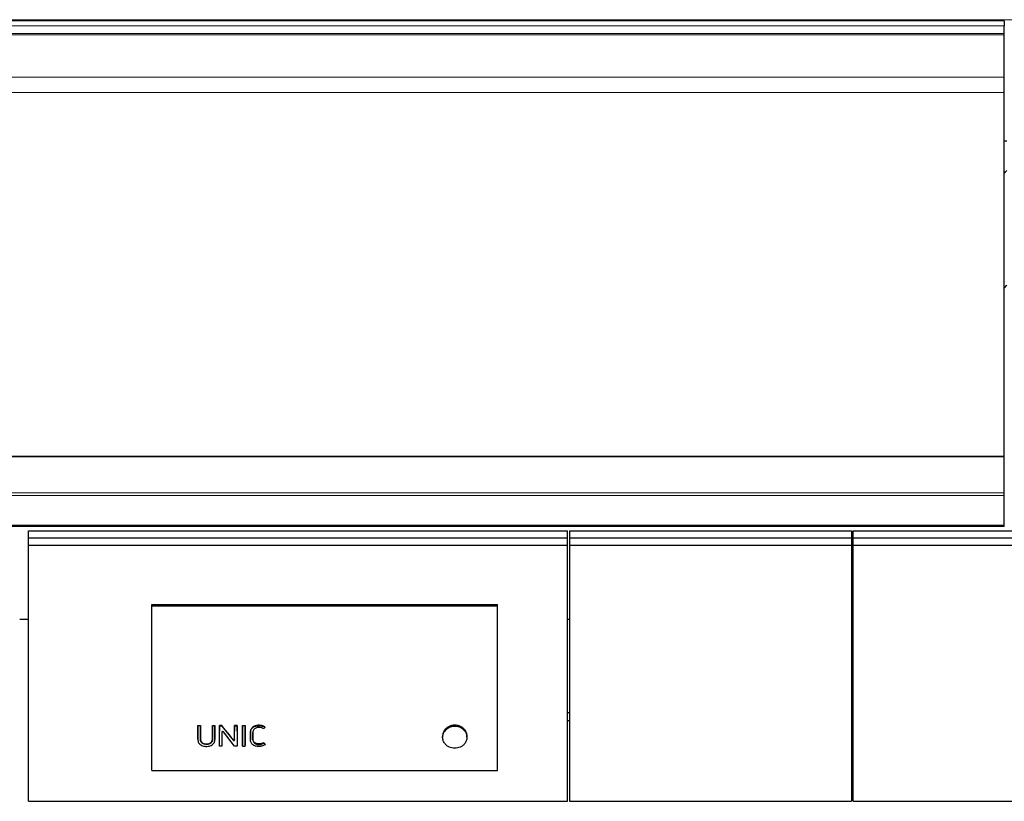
# Model space of a CAD drawing. Header units: inches. Extents: x 0 to 23760, y -13 to 16800.
# Tile 198 of 247: x 15585 to 16726, y 13427 to 14333. Entities that reach past the tile are written whole.
import ezdxf

# ---------------------------------------------------------------- set-up
doc = ezdxf.new("R2010")
doc.units = ezdxf.units.IN
doc.layers.add('254', color=7, linetype='Continuous', true_color=0xffffff)

msp = doc.modelspace()

# ---------------------------------------------------------------- linework, layer by layer
at = {"layer": '254', "color": 110, "linetype": 'Continuous', "lineweight": 13}
for p, q in [((15118.997, 14333.052), (20343.997, 14333.052)), ((15118.997, 14325.828), (16725.997, 14325.828)), ((15118.997, 14316.922), (16725.997, 14316.922)), ((15118.997, 14315.606), (16725.997, 14315.606)), ((15118.997, 14315.45), (16725.997, 14315.45)), ((15118.997, 14315.338), (16725.997, 14315.338)), ((15118.997, 14266.494), (16725.997, 14266.494)), ((15118.997, 14248.754), (16725.997, 14248.754)), ((15118.997, 13784.284), (16725.997, 13784.284)), ((15118.997, 13781.175), (16725.997, 13781.175)), ((15118.997, 13747.051), (16725.997, 13747.051)), ((15118.997, 13746.515), (16725.997, 13746.515)), ((15791.207, 13507.774), (15791.207, 13508.24)), ((15794.032, 13507.774), (15794.032, 13508.24)), ((15807.971, 13507.774), (15807.971, 13508.24)), ((15810.796, 13507.774), (15810.796, 13508.24)), ((15815.997, 13507.774), (15815.997, 13508.24)), ((15818.824, 13506.845), (15818.824, 13506.847)), ((15825.407, 13505.738), (15825.407, 13506.218)), ((15833.653, 13507.774), (15833.653, 13508.24)), ((15836.478, 13507.774), (15836.478, 13508.24)), ((15842.927, 13507.774), (15842.927, 13508.24)), ((15845.752, 13507.774), (15845.752, 13508.24)), ((15852.044, 13507.517), (15852.044, 13507.985)), ((15861.622, 13514.489), (15861.622, 13514.929)), ((16077.273, 13509.583), (16077.273, 13508.128)), ((16100.607, 13509.583), (16100.607, 13508.128)), ((15810.817, 13497.981), (15810.817, 13498.53)), ((15831.805, 13497.503), (15831.805, 13498.057)), ((15833.632, 13497.986), (15833.632, 13498.535))]:
    msp.add_line(p, q, dxfattribs=at)
at = {"layer": '254', "color": 2, "linetype": 'Continuous', "lineweight": 25}
for p, q in [((16725.997, 14331.749), (15118.997, 14331.749)), ((16725.997, 14331.749), (16725.997, 14325.828)), ((16725.997, 14316.922), (16725.997, 14325.828)), ((16725.997, 14315.606), (16725.997, 14316.922)), ((16725.997, 14315.45), (16725.997, 14315.606)), ((16725.997, 14315.338), (16725.997, 14315.45)), ((16725.997, 14266.494), (16725.997, 14315.338)), ((16725.997, 14248.754), (16725.997, 14266.494)), ((16725.997, 13826.992), (16725.997, 14248.754)), ((16725.996, 14192.566), (16728.993, 14192.566)), ((15118.997, 13826.992), (16725.997, 13826.992)), ((15118.997, 13826.424), (16725.997, 13826.424)), ((16725.997, 13826.424), (16725.997, 13826.992)), ((16725.997, 13784.284), (16725.997, 13826.424)), ((16725.997, 13781.175), (16725.997, 13784.284)), ((16725.997, 13747.051), (16725.997, 13781.175)), ((16725.997, 13745.555), (15118.997, 13745.555)), ((16725.997, 13746.515), (16725.997, 13747.051)), ((16725.997, 13745.555), (16725.997, 13746.515)), ((15594.747, 13732.15), (15594.747, 13740.343)), ((15594.747, 13740.343), (16219.747, 13740.343)), ((16219.747, 13732.15), (16219.747, 13740.343)), ((16221.747, 13740.343), (16221.747, 13732.15)), ((16221.747, 13740.343), (16548.747, 13740.343)), ((16548.747, 13740.343), (16548.747, 13732.15)), ((16550.747, 13732.15), (16550.747, 13740.343)), ((16550.747, 13740.343), (17175.747, 13740.343)), ((15594.747, 13723.679), (15594.747, 13732.15)), ((15594.747, 13732.15), (16219.747, 13732.15)), ((15594.747, 13426.787), (15594.747, 13723.679)), ((15594.747, 13723.679), (16219.747, 13723.679)), ((16219.747, 13723.679), (16219.747, 13732.15)), ((16219.747, 13426.787), (16219.747, 13723.679)), ((16221.747, 13732.15), (16221.747, 13723.679)), ((16221.747, 13732.15), (16548.747, 13732.15)), ((16221.747, 13723.679), (16221.747, 13426.787)), ((16221.747, 13723.679), (16548.747, 13723.679)), ((16548.747, 13732.15), (16548.747, 13723.679)), ((16548.747, 13723.679), (16548.747, 13426.787)), ((16550.747, 13732.15), (17175.747, 13732.15)), ((16550.747, 13723.679), (16550.747, 13732.15)), ((16550.747, 13426.787), (16550.747, 13723.679)), ((16550.747, 13723.679), (17175.747, 13723.679)), ((15737.759, 13655.102), (16138.259, 13655.102)), ((15737.759, 13653.5), (15737.759, 13655.102)), ((15737.759, 13653.5), (16138.259, 13653.5)), ((15737.759, 13462.339), (15737.759, 13653.5)), ((16138.259, 13653.5), (16138.259, 13655.102)), ((16138.259, 13462.339), (16138.259, 13653.5)), ((15584.508, 13637.961), (15594.778, 13637.961)), ((16219.782, 13637.961), (16221.775, 13637.961)), ((16548.8, 13637.961), (16550.793, 13637.961)), ((16221.75, 13529.505), (16219.75, 13529.505)), ((16550.74, 13529.505), (16548.74, 13529.505)), ((16221.75, 13520.27), (16219.75, 13520.27)), ((16550.74, 13520.27), (16548.74, 13520.27)), ((15791.219, 13514.179), (15791.219, 13514.619)), ((15791.219, 13514.619), (15794.02, 13514.619)), ((15794.02, 13514.179), (15791.219, 13514.179)), ((15794.02, 13514.179), (15794.02, 13514.619)), ((15807.984, 13514.179), (15807.984, 13514.619)), ((15807.984, 13514.619), (15810.784, 13514.619)), ((15810.784, 13514.179), (15807.984, 13514.179)), ((15810.784, 13514.179), (15810.784, 13514.619)), ((15810.817, 13497.981), (15810.796, 13507.774)), ((15815.961, 13490.728), (15815.997, 13507.774)), ((15816.009, 13514.179), (15816.009, 13514.619)), ((15818.852, 13514.619), (15816.009, 13514.619)), ((15816.009, 13514.179), (15818.852, 13514.179)), ((15818.824, 13506.845), (15818.858, 13490.728)), ((15818.852, 13514.179), (15818.852, 13514.619)), ((15833.565, 13490.728), (15820.647, 13507.337)), ((15825.407, 13505.738), (15831.805, 13497.503)), ((15833.632, 13497.986), (15833.653, 13507.774)), ((15833.665, 13514.179), (15833.665, 13514.619)), ((15836.466, 13514.619), (15833.665, 13514.619)), ((15833.665, 13514.179), (15836.466, 13514.179)), ((15836.466, 13514.179), (15836.466, 13514.619)), ((15836.478, 13507.774), (15836.514, 13490.728)), ((15842.927, 13507.774), (15842.891, 13490.728)), ((15842.939, 13514.179), (15842.939, 13514.619)), ((15842.939, 13514.619), (15845.74, 13514.619)), ((15845.74, 13514.179), (15842.939, 13514.179)), ((15845.74, 13514.179), (15845.74, 13514.619)), ((15845.788, 13490.728), (15845.752, 13507.774)), ((15868.809, 13512.653), (15868.809, 13513.098)), ((15791.184, 13498.795), (15791.184, 13498.248)), ((15810.817, 13497.963), (15810.817, 13497.981)), ((15852.002, 13498.701), (15852.002, 13498.154)), ((15854.865, 13499.474), (15854.865, 13500.01)), ((15867.579, 13494.143), (15867.579, 13494.738)), ((15867.579, 13494.143), (15868.906, 13492.291)), ((15868.906, 13492.291), (15868.906, 13492.912)), ((16074.843, 13502.656), (16074.843, 13501.025)), ((16103.037, 13501.025), (16103.037, 13502.655)), ((15815.961, 13490.728), (15815.961, 13491.371)), ((15818.858, 13490.728), (15815.961, 13490.728)), ((15818.858, 13490.728), (15818.858, 13491.371)), ((15836.514, 13490.728), (15833.565, 13490.728)), ((15836.514, 13490.728), (15836.514, 13491.371)), ((15842.891, 13490.728), (15842.891, 13491.371)), ((15842.891, 13490.728), (15845.788, 13490.728)), ((15845.788, 13490.728), (15845.788, 13491.371)), ((15737.759, 13462.339), (16138.259, 13462.339)), ((15594.747, 13426.787), (16219.747, 13426.787)), ((16221.747, 13426.787), (16548.747, 13426.787)), ((16550.747, 13426.787), (17175.747, 13426.787))]:
    msp.add_line(p, q, dxfattribs=at)
for centre, major_axis, ratio, start_param, end_param in [((16501.837, 14199.326), (244, 0), 0.46174861, 5.87713446, 5.90943396), ((16501.837, 14066.275), (244, 0), 0.46174861, 5.87713446, 5.90943396), ((15810.773, 14125.135), (-1.929, 1219.029), 0.00090613, 2.10139844, 2.11065922), ((15816.019, 14108.883), (1.909, 1198.887), 0.00090032, 4.17130065, 4.18763657), ((15819.825, 13506.837), (-1.001, 0.044), 0.8870641, 3.78857302, 6.32444833), ((15818.8, 14109.153), (-1.91, 1199.227), 0.00090042, 2.09653496, 2.11197745), ((15815.541, 14109.855), (-759.097, 1185.966), 0.24187472, 1.94425658, 1.95214218), ((15833.676, 14115.132), (1.917, 1206.632), 0.00090256, 4.17603531, 4.18536641), ((15836.455, 14110.463), (-1.911, 1200.848), 0.00090089, 2.0961246, 2.11243929), ((15842.949, 14108.875), (1.909, 1198.88), 0.00090032, 4.17130476, 4.18764073), ((15845.73, 14107.285), (-1.907, 1196.913), 0.00089975, 2.09496152, 2.11131884), ((16088.94, 13501.182), (-14.051, 0), 0.88701083, 3.73269857, 5.69207939), ((15832.631, 13497.994), (-1.001, 0.027), 0.87697787, 0.62372673, 3.16307828), ((15848.925, 14151.642), (-715.132, 1239.477), 0.23846327, 1.98683067, 1.98854641)]:
    msp.add_ellipse(centre, major_axis=major_axis, ratio=ratio, start_param=start_param, end_param=end_param, dxfattribs=at)
for points, knots in [([(15791.207, 13507.774), (15791.201, 13504.862), (15791.195, 13501.951), (15791.187, 13498.312), (15791.158, 13497.583), (15791.373, 13496.131), (15791.609, 13495.399), (15792.35, 13494.053), (15792.836, 13493.437), (15794.014, 13492.369), (15794.709, 13491.915), (15796.199, 13491.203), (15797.012, 13490.938), (15798.652, 13490.57), (15799.49, 13490.464), (15801.199, 13490.394), (15802.052, 13490.428), (15803.727, 13490.645), (15804.565, 13490.832), (15806.152, 13491.375), (15806.91, 13491.737), (15808.271, 13492.635), (15808.873, 13493.174), (15809.85, 13494.393), (15810.229, 13495.053), (15810.718, 13496.494), (15810.819, 13497.231), (15810.817, 13497.981)], [0, 0, 0, 0, 0.25, 0.25, 0.3125, 0.3125, 0.375, 0.375, 0.4375, 0.4375, 0.5, 0.5, 0.5625, 0.5625, 0.625, 0.625, 0.6875, 0.6875, 0.75, 0.75, 0.8125, 0.8125, 0.875, 0.875, 0.9375, 0.9375, 1, 1, 1, 1]), ([(15791.184, 13498.795), (15791.184, 13499.014), (15791.187, 13499.233), (15791.189, 13499.544), (15791.189, 13499.635), (15791.189, 13499.818), (15791.19, 13500.092), (15791.191, 13500.731), (15791.194, 13502.011), (15791.196, 13503.109), (15791.201, 13505.306), (15791.204, 13506.772), (15791.207, 13508.24)], [0, 0, 0, 0, 0.06982152, 0.06982152, 0.0988896, 0.0988896, 0.12795768, 0.18609383, 0.30236614, 0.53491076, 0.53491076, 1, 1, 1, 1]), ([(15791.219, 13514.179), (15791.218, 13513.598), (15791.217, 13513.018), (15791.213, 13510.883), (15791.21, 13509.328), (15791.207, 13507.774)], [0, 0, 0, 0, 0.2717687, 0.2717687, 1, 1, 1, 1]), ([(15794.032, 13507.774), (15794.031, 13508.354), (15794.03, 13508.934), (15794.026, 13511.069), (15794.023, 13512.624), (15794.02, 13514.179)], [0, 0, 0, 0, 0.2717687, 0.2717687, 1, 1, 1, 1]), ([(15794.032, 13508.24), (15794.035, 13506.679), (15794.04, 13504.339), (15794.046, 13501.615), (15794.049, 13500.449), (15794.049, 13500.012), (15794.05, 13499.963), (15794.05, 13499.866), (15794.049, 13499.72), (15794.047, 13499.38), (15794.049, 13499.089), (15794.056, 13498.846), (15794.058, 13498.798), (15794.063, 13498.701), (15794.071, 13498.556), (15794.084, 13498.411), (15794.115, 13498.123), (15794.145, 13497.932), (15794.222, 13497.552), (15794.27, 13497.364), (15794.343, 13497.13), (15794.359, 13497.084), (15794.391, 13496.99), (15794.407, 13496.944), (15794.46, 13496.805), (15794.497, 13496.714), (15794.578, 13496.534), (15794.62, 13496.445), (15794.711, 13496.27), (15794.759, 13496.184), (15794.911, 13495.928), (15795.023, 13495.762), (15795.208, 13495.522), (15795.272, 13495.443), (15795.373, 13495.326), (15795.408, 13495.288), (15795.478, 13495.211), (15795.514, 13495.174), (15795.696, 13494.989), (15795.85, 13494.849), (15796.177, 13494.589), (15796.349, 13494.467), (15796.62, 13494.298), (15796.713, 13494.244), (15796.855, 13494.166), (15796.903, 13494.14), (15797, 13494.09), (15797.049, 13494.066), (15797.295, 13493.947), (15797.497, 13493.862), (15797.909, 13493.709), (15798.119, 13493.642), (15798.44, 13493.554), (15798.548, 13493.527), (15798.712, 13493.489), (15798.766, 13493.476), (15798.876, 13493.453), (15798.931, 13493.442), (15799.205, 13493.388), (15799.426, 13493.353), (15799.868, 13493.297), (15800.311, 13493.255), (15800.757, 13493.242), (15801.204, 13493.242), (15801.429, 13493.249), (15801.71, 13493.267), (15801.766, 13493.271), (15801.879, 13493.28), (15802.047, 13493.295), (15802.213, 13493.315), (15802.545, 13493.358), (15802.764, 13493.394), (15803.197, 13493.481), (15803.412, 13493.532), (15803.676, 13493.606), (15803.729, 13493.621), (15803.834, 13493.652), (15803.887, 13493.669), (15804.044, 13493.719), (15804.251, 13493.791), (15804.456, 13493.872), (15804.608, 13493.937), (15804.658, 13493.96), (15804.758, 13494.005), (15804.808, 13494.029), (15805.054, 13494.148), (15805.243, 13494.252), (15805.607, 13494.478), (15805.781, 13494.599), (15806.03, 13494.795), (15806.111, 13494.863), (15806.21, 13494.951), (15806.229, 13494.969), (15806.268, 13495.004), (15806.326, 13495.058), (15806.382, 13495.113), (15806.565, 13495.298), (15806.7, 13495.452), (15806.888, 13495.692), (15806.948, 13495.773), (15807.063, 13495.939), (15807.146, 13496.066), (15807.223, 13496.195), (15807.273, 13496.283), (15807.298, 13496.327), (15807.369, 13496.46), (15807.413, 13496.549), (15807.497, 13496.729), (15807.535, 13496.82), (15807.607, 13497.003), (15807.64, 13497.096), (15807.73, 13497.375), (15807.78, 13497.563), (15807.839, 13497.85), (15807.857, 13497.946), (15807.887, 13498.14), (15807.925, 13498.43), (15807.943, 13498.72), (15807.95, 13498.962), (15807.951, 13499.011), (15807.952, 13499.108), (15807.952, 13499.156), (15807.953, 13499.302), (15807.954, 13499.592), (15807.956, 13500.271), (15807.96, 13501.629), (15807.965, 13504.347), (15807.968, 13506.682), (15807.971, 13508.24)], [0, 0, 0, 0, 0.125, 0.1875, 0.21875, 0.21875, 0.22265625, 0.22265625, 0.2265625, 0.234375, 0.25, 0.25, 0.25390625, 0.25390625, 0.2578125, 0.265625, 0.265625, 0.28125, 0.28125, 0.296875, 0.296875, 0.30078125, 0.30078125, 0.3046875, 0.3046875, 0.3125, 0.3125, 0.3203125, 0.3203125, 0.328125, 0.328125, 0.34375, 0.34375, 0.3515625, 0.3515625, 0.35546875, 0.35546875, 0.359375, 0.359375, 0.375, 0.375, 0.390625, 0.390625, 0.3984375, 0.3984375, 0.40234375, 0.40234375, 0.40625, 0.40625, 0.421875, 0.421875, 0.4375, 0.4375, 0.4453125, 0.4453125, 0.44921875, 0.44921875, 0.453125, 0.453125, 0.46875, 0.46875, 0.484375, 0.5, 0.5, 0.515625, 0.515625, 0.51953125, 0.51953125, 0.5234375, 0.53125, 0.53125, 0.546875, 0.546875, 0.5625, 0.5625, 0.56640625, 0.56640625, 0.5703125, 0.5703125, 0.578125, 0.5859375, 0.5859375, 0.58984375, 0.58984375, 0.59375, 0.59375, 0.609375, 0.609375, 0.625, 0.625, 0.6328125, 0.6328125, 0.63476563, 0.63476563, 0.63671875, 0.640625, 0.640625, 0.65625, 0.65625, 0.6640625, 0.6640625, 0.671875, 0.67578125, 0.67578125, 0.6796875, 0.6796875, 0.6875, 0.6875, 0.6953125, 0.6953125, 0.703125, 0.703125, 0.71875, 0.71875, 0.7265625, 0.7265625, 0.734375, 0.75, 0.75, 0.75390625, 0.75390625, 0.7578125, 0.7578125, 0.765625, 0.78125, 0.8125, 0.875, 1, 1, 1, 1]), ([(15807.971, 13507.774), (15807.965, 13504.707), (15807.964, 13501.641), (15807.951, 13498.191), (15807.925, 13497.808), (15807.799, 13497.044), (15807.697, 13496.658), (15807.398, 13495.911), (15807.204, 13495.556), (15806.732, 13494.884), (15806.449, 13494.566), (15805.498, 13493.733), (15804.702, 13493.312), (15802.995, 13492.781), (15802.078, 13492.644), (15800.277, 13492.61), (15799.365, 13492.707), (15797.629, 13493.148), (15796.8, 13493.518), (15795.781, 13494.299), (15795.475, 13494.601), (15794.961, 13495.25), (15794.746, 13495.6), (15794.234, 13496.706), (15794.086, 13497.496), (15794.042, 13498.682), (15794.05, 13499.077), (15794.049, 13499.868), (15794.046, 13501.054), (15794.04, 13503.821), (15794.035, 13506.192), (15794.032, 13507.774)], [0, 0, 0, 0, 0.25, 0.25, 0.28125, 0.28125, 0.3125, 0.3125, 0.34375, 0.34375, 0.375, 0.375, 0.4375, 0.4375, 0.5, 0.5, 0.5625, 0.5625, 0.625, 0.625, 0.65625, 0.65625, 0.6875, 0.6875, 0.75, 0.75, 0.78125, 0.78125, 0.8125, 0.875, 1, 1, 1, 1]), ([(15807.984, 13514.179), (15807.982, 13513.598), (15807.981, 13513.018), (15807.978, 13510.883), (15807.975, 13509.328), (15807.971, 13507.774)], [0, 0, 0, 0, 0.2717687, 0.2717687, 1, 1, 1, 1]), ([(15810.796, 13507.774), (15810.795, 13508.354), (15810.794, 13508.934), (15810.79, 13511.069), (15810.787, 13512.624), (15810.784, 13514.179)], [0, 0, 0, 0, 0.2717687, 0.2717687, 1, 1, 1, 1]), ([(15815.997, 13507.774), (15816, 13509.328), (15816.003, 13510.883), (15816.007, 13513.018), (15816.008, 13513.598), (15816.009, 13514.179)], [0, 0, 0, 0, 0.7282313, 0.7282313, 1, 1, 1, 1]), ([(15825.407, 13506.218), (15824.314, 13507.615), (15823.222, 13509.013), (15821.037, 13511.814), (15819.945, 13513.216), (15818.852, 13514.619)], [0, 0, 0, 0, 0.5, 0.5, 1, 1, 1, 1]), ([(15818.852, 13514.179), (15819.917, 13512.807), (15820.982, 13511.436), (15822.793, 13509.103), (15823.54, 13508.142), (15824.66, 13506.7), (15825.033, 13506.219), (15825.407, 13505.738)], [0, 0, 0, 0, 0.48739305, 0.48739305, 0.82913102, 0.82913102, 1, 1, 1, 1]), ([(15833.653, 13507.774), (15833.656, 13509.328), (15833.659, 13510.883), (15833.663, 13513.018), (15833.664, 13513.598), (15833.665, 13514.179)], [0, 0, 0, 0, 0.7282313, 0.7282313, 1, 1, 1, 1]), ([(15836.466, 13514.179), (15836.469, 13512.624), (15836.471, 13511.069), (15836.476, 13508.934), (15836.477, 13508.354), (15836.478, 13507.774)], [0, 0, 0, 0, 0.7282313, 0.7282313, 1, 1, 1, 1]), ([(15842.939, 13514.179), (15842.938, 13513.598), (15842.937, 13513.018), (15842.933, 13510.883), (15842.93, 13509.328), (15842.927, 13507.774)], [0, 0, 0, 0, 0.2717687, 0.2717687, 1, 1, 1, 1]), ([(15845.752, 13507.774), (15845.751, 13508.354), (15845.749, 13508.934), (15845.745, 13511.069), (15845.743, 13512.624), (15845.74, 13514.179)], [0, 0, 0, 0, 0.2717687, 0.2717687, 1, 1, 1, 1]), ([(15868.906, 13492.291), (15868.342, 13491.937), (15867.729, 13491.649), (15866.474, 13491.164), (15865.829, 13490.959), (15864.495, 13490.648), (15863.81, 13490.543), (15862.443, 13490.421), (15861.755, 13490.4), (15860.37, 13490.455), (15859.686, 13490.534), (15858.346, 13490.801), (15857.682, 13490.99), (15855.793, 13491.719), (15854.651, 13492.446), (15853.36, 13493.855), (15852.998, 13494.374), (15852.434, 13495.465), (15852.237, 13496.053), (15852.07, 13496.941), (15852.034, 13497.239), (15851.999, 13497.841), (15852.002, 13498.144), (15852.004, 13499.051), (15852.008, 13500.865), (15852.013, 13503.284), (15852.017, 13505.401), (15852.019, 13506.308), (15852.021, 13506.913), (15852.02, 13507.215), (15852.044, 13507.517)], [0, 0, 0, 0, 0.0625, 0.0625, 0.125, 0.125, 0.1875, 0.1875, 0.25, 0.25, 0.3125, 0.3125, 0.375, 0.375, 0.5, 0.5, 0.5625, 0.5625, 0.625, 0.625, 0.65625, 0.65625, 0.6875, 0.6875, 0.75, 0.875, 0.9375, 0.96875, 0.96875, 1, 1, 1, 1]), ([(15852.044, 13507.985), (15852.02, 13507.687), (15852.021, 13507.388), (15852.019, 13506.791), (15852.019, 13506.492), (15852.017, 13505.597), (15852.013, 13503.807), (15852.009, 13502.02), (15852.005, 13500.235), (15852.004, 13499.64), (15852.003, 13498.972), (15852.003, 13498.897), (15852.002, 13498.785), (15852.002, 13498.746), (15852.002, 13498.708)], [0, 0, 0, 0, 0.0963484, 0.0963484, 0.19269679, 0.19269679, 0.38539358, 0.77078717, 0.77078717, 0.96348396, 0.96348396, 0.98757106, 0.98757106, 1, 1, 1, 1]), ([(15861.622, 13514.929), (15861.043, 13514.929), (15860.471, 13514.894), (15859.339, 13514.75), (15858.78, 13514.64), (15858.159, 13514.471), (15858.09, 13514.452), (15857.953, 13514.412), (15857.749, 13514.35), (15857.279, 13514.194), (15856.889, 13514.039), (15856.381, 13513.81), (15856.133, 13513.686), (15855.771, 13513.483), (15855.652, 13513.413), (15855.476, 13513.303), (15855.417, 13513.266), (15855.302, 13513.19), (15855.244, 13513.151), (15854.736, 13512.8), (15854.327, 13512.454), (15853.777, 13511.884), (15853.604, 13511.686), (15853.401, 13511.427), (15853.361, 13511.375), (15853.283, 13511.269), (15853.244, 13511.216), (15853.131, 13511.056), (15853.059, 13510.947), (15852.853, 13510.619), (15852.729, 13510.396), (15852.51, 13509.939), (15852.415, 13509.705), (15852.297, 13509.346), (15852.261, 13509.225), (15852.214, 13509.042), (15852.199, 13508.98), (15852.171, 13508.857), (15852.105, 13508.548), (15852.064, 13508.236), (15852.044, 13507.985)], [0, 0, 0, 0, 0.125, 0.125, 0.25, 0.25, 0.265625, 0.265625, 0.28125, 0.3125, 0.375, 0.375, 0.4375, 0.4375, 0.46875, 0.46875, 0.484375, 0.484375, 0.5, 0.5, 0.625, 0.625, 0.6875, 0.6875, 0.703125, 0.703125, 0.71875, 0.71875, 0.75, 0.75, 0.8125, 0.8125, 0.875, 0.875, 0.90625, 0.90625, 0.921875, 0.921875, 0.9375, 1, 1, 1, 1]), ([(15852.044, 13507.517), (15852.084, 13508.021), (15852.177, 13508.516), (15852.492, 13509.485), (15852.718, 13509.949), (15853.265, 13510.824), (15853.591, 13511.243), (15854.331, 13512.01), (15854.741, 13512.357), (15855.639, 13512.98), (15856.129, 13513.255), (15857.146, 13513.712), (15857.678, 13513.899), (15859.333, 13514.35), (15860.466, 13514.489), (15861.622, 13514.489)], [0, 0, 0, 0, 0.125, 0.125, 0.25, 0.25, 0.375, 0.375, 0.5, 0.5, 0.625, 0.625, 0.75, 0.75, 1, 1, 1, 1]), ([(15857.428, 13511.248), (15856.879, 13510.902), (15856.396, 13510.467), (15855.637, 13509.493), (15855.338, 13508.948), (15854.966, 13507.817), (15854.879, 13507.221), (15854.845, 13506.335), (15854.851, 13506.039), (15854.852, 13505.448), (15854.855, 13503.97), (15854.86, 13501.901), (15854.863, 13500.128), (15854.866, 13498.946), (15854.848, 13498.352), (15854.992, 13497.184), (15855.146, 13496.602), (15855.663, 13495.518), (15856.017, 13495.004), (15856.884, 13494.111), (15857.412, 13493.735), (15858.576, 13493.141), (15859.21, 13492.934), (15860.526, 13492.664), (15861.193, 13492.613), (15862.541, 13492.646), (15863.213, 13492.714), (15864.523, 13492.933), (15865.169, 13493.078), (15866.419, 13493.511), (15867.024, 13493.796), (15867.579, 13494.143)], [0, 0, 0, 0, 0.0625, 0.0625, 0.125, 0.125, 0.1875, 0.1875, 0.21875, 0.21875, 0.25, 0.375, 0.4375, 0.4375, 0.5, 0.5, 0.5625, 0.5625, 0.625, 0.625, 0.6875, 0.6875, 0.75, 0.75, 0.8125, 0.8125, 0.875, 0.875, 0.9375, 0.9375, 1, 1, 1, 1]), ([(15867.579, 13494.738), (15867.44, 13494.653), (15867.299, 13494.572), (15867.013, 13494.418), (15866.722, 13494.272), (15866.273, 13494.075), (15865.965, 13493.96), (15865.652, 13493.853), (15865.493, 13493.803), (15865.252, 13493.734), (15865.171, 13493.712), (15865.008, 13493.67), (15864.926, 13493.649), (15864.518, 13493.553), (15864.189, 13493.49), (15863.529, 13493.381), (15863.197, 13493.338), (15862.697, 13493.29), (15862.53, 13493.277), (15862.195, 13493.257), (15862.028, 13493.25), (15861.691, 13493.242), (15861.522, 13493.242), (15861.268, 13493.249), (15861.183, 13493.252), (15861.013, 13493.262), (15860.927, 13493.268), (15860.673, 13493.289), (15860.504, 13493.308), (15860.17, 13493.356), (15860.004, 13493.385), (15859.675, 13493.452), (15859.512, 13493.491), (15859.189, 13493.577), (15859.028, 13493.625), (15858.83, 13493.693), (15858.79, 13493.706), (15858.711, 13493.735), (15858.672, 13493.749), (15858.555, 13493.793), (15858.4, 13493.855), (15858.25, 13493.921), (15858.101, 13493.99), (15858.028, 13494.026), (15857.811, 13494.137), (15857.669, 13494.216), (15857.395, 13494.383), (15857.261, 13494.472), (15857.067, 13494.612), (15856.971, 13494.684), (15856.878, 13494.76), (15856.816, 13494.811), (15856.786, 13494.837), (15856.695, 13494.915), (15856.636, 13494.968), (15856.522, 13495.076), (15856.467, 13495.131), (15856.305, 13495.299), (15856.202, 13495.414), (15856.008, 13495.652), (15855.917, 13495.774), (15855.787, 13495.962), (15855.725, 13496.057), (15855.665, 13496.154), (15855.626, 13496.22), (15855.606, 13496.252), (15855.55, 13496.351), (15855.513, 13496.418), (15855.444, 13496.551), (15855.41, 13496.618), (15855.316, 13496.821), (15855.259, 13496.958), (15855.159, 13497.235), (15855.115, 13497.376), (15855.038, 13497.659), (15855.005, 13497.803), (15854.971, 13497.984), (15854.965, 13498.02), (15854.952, 13498.093), (15854.947, 13498.129), (15854.93, 13498.238), (15854.921, 13498.311), (15854.879, 13498.674), (15854.868, 13498.965), (15854.863, 13499.402), (15854.863, 13499.547), (15854.864, 13499.766), (15854.865, 13499.875), (15854.865, 13499.984), (15854.865, 13500.057), (15854.865, 13500.093), (15854.863, 13500.712), (15854.86, 13502.461), (15854.856, 13504.358), (15854.853, 13505.746), (15854.852, 13505.965), (15854.852, 13506.111), (15854.852, 13506.184), (15854.851, 13506.399), (15854.85, 13506.54), (15854.85, 13506.681)], [0, 0, 0, 0, 0.01962131, 0.01962131, 0.03924262, 0.05886393, 0.07848523, 0.07848523, 0.09810654, 0.09810654, 0.1079172, 0.1079172, 0.11772785, 0.11772785, 0.15697047, 0.15697047, 0.19621309, 0.19621309, 0.2158344, 0.2158344, 0.2354557, 0.2354557, 0.25507701, 0.25507701, 0.26488767, 0.26488767, 0.27469832, 0.27469832, 0.29431963, 0.29431963, 0.31394094, 0.31394094, 0.33356225, 0.33356225, 0.35318356, 0.35318356, 0.35808888, 0.35808888, 0.36299421, 0.36299421, 0.37280486, 0.38261552, 0.38261552, 0.39242617, 0.39242617, 0.41204748, 0.41204748, 0.43166879, 0.43166879, 0.44147945, 0.44638477, 0.44638477, 0.4512901, 0.4512901, 0.46110075, 0.46110075, 0.47091141, 0.47091141, 0.49053272, 0.49053272, 0.51015403, 0.51015403, 0.51996468, 0.52487001, 0.52487001, 0.52977533, 0.52977533, 0.53958599, 0.53958599, 0.54939664, 0.54939664, 0.56901795, 0.56901795, 0.58863926, 0.58863926, 0.60826057, 0.60826057, 0.6131659, 0.6131659, 0.61807122, 0.61807122, 0.62788188, 0.62788188, 0.66712449, 0.66712449, 0.6867458, 0.6867458, 0.69655646, 0.70146178, 0.70146178, 0.70636711, 0.70636711, 0.78485235, 0.94182282, 0.96144412, 0.97125478, 0.97125478, 0.98106543, 0.98106543, 1, 1, 1, 1]), ([(15864.337, 13512.042), (15863.169, 13512.308), (15861.952, 13512.427), (15860.175, 13512.259), (15859.58, 13512.144), (15858.45, 13511.795), (15857.919, 13511.558), (15857.428, 13511.248)], [0, 0, 0, 0, 0.5, 0.5, 0.75, 0.75, 1, 1, 1, 1]), ([(15868.809, 13513.098), (15868.295, 13513.428), (15867.749, 13513.712), (15867.1, 13513.979), (15867.027, 13514.008), (15866.881, 13514.064), (15866.808, 13514.091), (15866.588, 13514.171), (15866.441, 13514.22), (15865.995, 13514.361), (15865.694, 13514.442), (15865.085, 13514.586), (15864.777, 13514.647), (15864.311, 13514.726), (15864.077, 13514.762), (15863.841, 13514.792), (15863.683, 13514.812), (15863.604, 13514.821), (15863.209, 13514.863), (15862.893, 13514.888), (15862.258, 13514.921), (15861.94, 13514.929), (15861.622, 13514.929)], [0, 0, 0, 0, 0.25, 0.25, 0.28125, 0.28125, 0.3125, 0.3125, 0.375, 0.375, 0.5, 0.5, 0.625, 0.625, 0.6875, 0.71875, 0.71875, 0.75, 0.75, 0.875, 0.875, 1, 1, 1, 1]), ([(15861.622, 13514.489), (15862.896, 13514.489), (15864.168, 13514.361), (15866.009, 13513.927), (15866.612, 13513.738), (15867.754, 13513.266), (15868.296, 13512.984), (15868.809, 13512.653)], [0, 0, 0, 0, 0.5, 0.5, 0.75, 0.75, 1, 1, 1, 1]), ([(15868.809, 13512.653), (15868.718, 13512.529), (15868.627, 13512.405), (15868.176, 13511.792), (15867.817, 13511.303), (15867.458, 13510.814)], [0, 0, 0, 0, 0.20246304, 0.20246304, 1, 1, 1, 1]), ([(16077.613, 13493.442), (16076.744, 13494.506), (16076.07, 13495.67), (16075.366, 13497.531), (16075.186, 13498.162), (16074.934, 13499.444), (16074.862, 13500.1), (16074.816, 13502.056), (16075.005, 13503.345), (16075.831, 13505.862), (16076.448, 13507.037), (16077.273, 13508.128)], [0, 0, 0, 0, 0.25, 0.25, 0.375, 0.375, 0.5, 0.5, 0.75, 0.75, 1, 1, 1, 1]), ([(16077.273, 13509.583), (16076.447, 13508.516), (16075.831, 13507.369), (16075.393, 13506.067), (16075.368, 13505.99), (16075.319, 13505.836), (16075.296, 13505.759), (16075.229, 13505.526), (16075.187, 13505.37), (16075.074, 13504.903), (16075.013, 13504.591), (16074.883, 13503.736), (16074.843, 13503.191), (16074.843, 13502.643)], [0, 0, 0, 0, 0.51746442, 0.51746442, 0.54980595, 0.54980595, 0.58214748, 0.58214748, 0.64683053, 0.64683053, 0.77619664, 0.77619664, 1, 1, 1, 1]), ([(16100.607, 13509.583), (16100.446, 13509.791), (16100.11, 13510.197), (16099.749, 13510.582), (16099.188, 13511.143), (16098.789, 13511.497), (16098.153, 13511.997), (16097.934, 13512.158), (16097.597, 13512.392), (16097.483, 13512.468), (16097.251, 13512.619), (16097.134, 13512.693), (16096.545, 13513.052), (16096.057, 13513.312), (16095.05, 13513.779), (16094.531, 13513.985), (16093.728, 13514.254), (16093.456, 13514.337), (16093.111, 13514.432), (16093.042, 13514.451), (16092.904, 13514.487), (16092.696, 13514.539), (16092.488, 13514.587), (16091.791, 13514.739), (16091.23, 13514.829), (16090.097, 13514.951), (16089.526, 13514.982), (16088.806, 13514.982), (16088.661, 13514.981), (16088.444, 13514.975), (16088.372, 13514.973), (16088.228, 13514.967), (16087.868, 13514.95), (16087.51, 13514.922), (16086.658, 13514.83), (16086.097, 13514.74), (16085.265, 13514.56), (16084.715, 13514.425), (16084.171, 13514.26), (16083.833, 13514.148), (16083.766, 13514.125), (16083.632, 13514.078), (16083.432, 13514.006), (16083.234, 13513.931), (16082.843, 13513.776), (16082.586, 13513.666), (16081.83, 13513.316), (16081.343, 13513.056), (16080.641, 13512.629), (16080.411, 13512.48), (16080.073, 13512.246), (16079.962, 13512.167), (16079.796, 13512.045), (16079.741, 13512.004), (16079.633, 13511.921), (16079.579, 13511.88), (16079.097, 13511.503), (16078.696, 13511.147), (16078.133, 13510.583), (16077.77, 13510.197), (16077.434, 13509.791), (16077.273, 13509.583)], [0, 0, 0, 0, 0.03125, 0.0625, 0.0625, 0.125, 0.125, 0.15625, 0.15625, 0.171875, 0.171875, 0.1875, 0.1875, 0.25, 0.25, 0.3125, 0.3125, 0.34375, 0.34375, 0.3515625, 0.3515625, 0.359375, 0.375, 0.375, 0.4375, 0.4375, 0.5, 0.5, 0.515625, 0.515625, 0.5234375, 0.5234375, 0.53125, 0.5625, 0.5625, 0.625, 0.625, 0.65625, 0.6875, 0.6875, 0.6953125, 0.6953125, 0.703125, 0.71875, 0.71875, 0.75, 0.75, 0.8125, 0.8125, 0.84375, 0.84375, 0.859375, 0.859375, 0.8671875, 0.8671875, 0.875, 0.875, 0.9375, 0.9375, 0.96875, 1, 1, 1, 1]), ([(16100.607, 13508.128), (16101.432, 13507.037), (16102.049, 13505.862), (16102.875, 13503.345), (16103.064, 13502.056), (16103.018, 13500.1), (16102.946, 13499.444), (16102.694, 13498.162), (16102.514, 13497.531), (16101.81, 13495.67), (16101.136, 13494.506), (16100.268, 13493.442)], [0, 0, 0, 0, 0.25, 0.25, 0.5, 0.5, 0.625, 0.625, 0.75, 0.75, 1, 1, 1, 1]), ([(16103.037, 13502.665), (16103.037, 13502.724), (16103.036, 13502.783), (16103.034, 13502.921), (16103.031, 13503.04), (16103.025, 13503.16), (16103.021, 13503.24), (16103.019, 13503.28), (16102.997, 13503.639), (16102.963, 13503.956), (16102.821, 13504.898), (16102.672, 13505.516), (16102.367, 13506.428), (16102.252, 13506.729), (16102.09, 13507.103), (16102.057, 13507.178), (16101.989, 13507.326), (16101.954, 13507.401), (16101.847, 13507.622), (16101.473, 13508.354), (16101.02, 13509.05), (16100.607, 13509.583)], [0, 0, 0, 0, 0.02404112, 0.02404112, 0.05657308, 0.07283906, 0.07283906, 0.08910505, 0.08910505, 0.2192329, 0.2192329, 0.4794886, 0.4794886, 0.60961645, 0.60961645, 0.64214841, 0.64214841, 0.67468037, 0.67468037, 0.7397443, 1, 1, 1, 1]), ([(15833.632, 13498.535), (15833.632, 13498.49), (15833.628, 13498.444), (15833.615, 13498.376), (15833.61, 13498.354), (15833.598, 13498.309), (15833.59, 13498.287), (15833.574, 13498.244), (15833.565, 13498.222), (15833.544, 13498.18), (15833.533, 13498.16), (15833.509, 13498.119), (15833.496, 13498.099), (15833.468, 13498.06), (15833.453, 13498.041), (15833.421, 13498.004), (15833.405, 13497.986), (15833.37, 13497.952), (15833.352, 13497.935), (15833.314, 13497.903), (15833.294, 13497.888), (15833.253, 13497.859), (15833.232, 13497.845), (15833.189, 13497.818), (15833.167, 13497.806), (15833.121, 13497.782), (15833.098, 13497.771), (15833.05, 13497.751), (15833.025, 13497.742), (15832.976, 13497.725), (15832.951, 13497.718), (15832.9, 13497.705), (15832.874, 13497.699), (15832.822, 13497.689), (15832.796, 13497.685), (15832.744, 13497.679), (15832.717, 13497.677), (15832.664, 13497.675), (15832.637, 13497.674), (15832.584, 13497.676), (15832.558, 13497.677), (15832.505, 13497.682), (15832.479, 13497.685), (15832.426, 13497.694), (15832.401, 13497.699), (15832.349, 13497.711), (15832.324, 13497.718), (15832.274, 13497.734), (15832.249, 13497.742), (15832.201, 13497.761), (15832.177, 13497.771), (15832.107, 13497.805), (15832.063, 13497.83), (15832, 13497.872), (15831.98, 13497.887), (15831.941, 13497.918), (15831.922, 13497.934), (15831.868, 13497.984), (15831.835, 13498.019), (15831.805, 13498.057)], [0, 0, 0, 0, 0.0625, 0.0625, 0.09375, 0.09375, 0.125, 0.125, 0.15625, 0.15625, 0.1875, 0.1875, 0.21875, 0.21875, 0.25, 0.25, 0.28125, 0.28125, 0.3125, 0.3125, 0.34375, 0.34375, 0.375, 0.375, 0.40625, 0.40625, 0.4375, 0.4375, 0.46875, 0.46875, 0.5, 0.5, 0.53125, 0.53125, 0.5625, 0.5625, 0.59375, 0.59375, 0.625, 0.625, 0.65625, 0.65625, 0.6875, 0.6875, 0.71875, 0.71875, 0.75, 0.75, 0.78125, 0.78125, 0.8125, 0.8125, 0.875, 0.875, 0.90625, 0.90625, 0.9375, 0.9375, 1, 1, 1, 1]), ([(16100.268, 13493.442), (16099.617, 13492.645), (16098.871, 13491.93), (16097.196, 13490.659), (16096.27, 13490.111), (16094.313, 13489.227), (16093.263, 13488.884), (16091.134, 13488.431), (16090.037, 13488.315), (16087.827, 13488.317), (16086.741, 13488.432), (16084.605, 13488.887), (16083.557, 13489.231), (16081.609, 13490.112), (16080.683, 13490.66), (16079.009, 13491.93), (16078.263, 13492.645), (16077.613, 13493.442)], [0, 0, 0, 0, 0.125, 0.125, 0.25, 0.25, 0.375, 0.375, 0.5, 0.5, 0.625, 0.625, 0.75, 0.75, 0.875, 0.875, 1, 1, 1, 1])]:
    msp.add_open_spline(points, degree=3, knots=knots, dxfattribs=at)
for points in [[(15791.207, 13508.24), (15791.212, 13510.363), (15791.215, 13512.489), (15791.219, 13514.619)], [(15794.02, 13514.619), (15794.024, 13512.489), (15794.028, 13510.363), (15794.032, 13508.24)], [(15807.971, 13508.24), (15807.976, 13510.363), (15807.98, 13512.489), (15807.984, 13514.619)], [(15810.784, 13514.619), (15810.788, 13512.489), (15810.792, 13510.363), (15810.796, 13508.24)], [(15816.009, 13514.619), (15816.005, 13512.489), (15816.001, 13510.363), (15815.997, 13508.24)], [(15833.665, 13514.619), (15833.661, 13512.489), (15833.657, 13510.363), (15833.653, 13508.24)], [(15836.478, 13508.24), (15836.473, 13510.363), (15836.47, 13512.489), (15836.466, 13514.619)], [(15842.927, 13508.24), (15842.931, 13510.363), (15842.935, 13512.489), (15842.939, 13514.619)], [(15845.74, 13514.619), (15845.744, 13512.489), (15845.747, 13510.363), (15845.752, 13508.24)], [(15867.458, 13510.814), (15866.514, 13511.411), (15865.456, 13511.786), (15864.337, 13512.042)]]:
    msp.add_open_spline(points, degree=3, dxfattribs=at)

doc.saveas('drawing.dxf')
